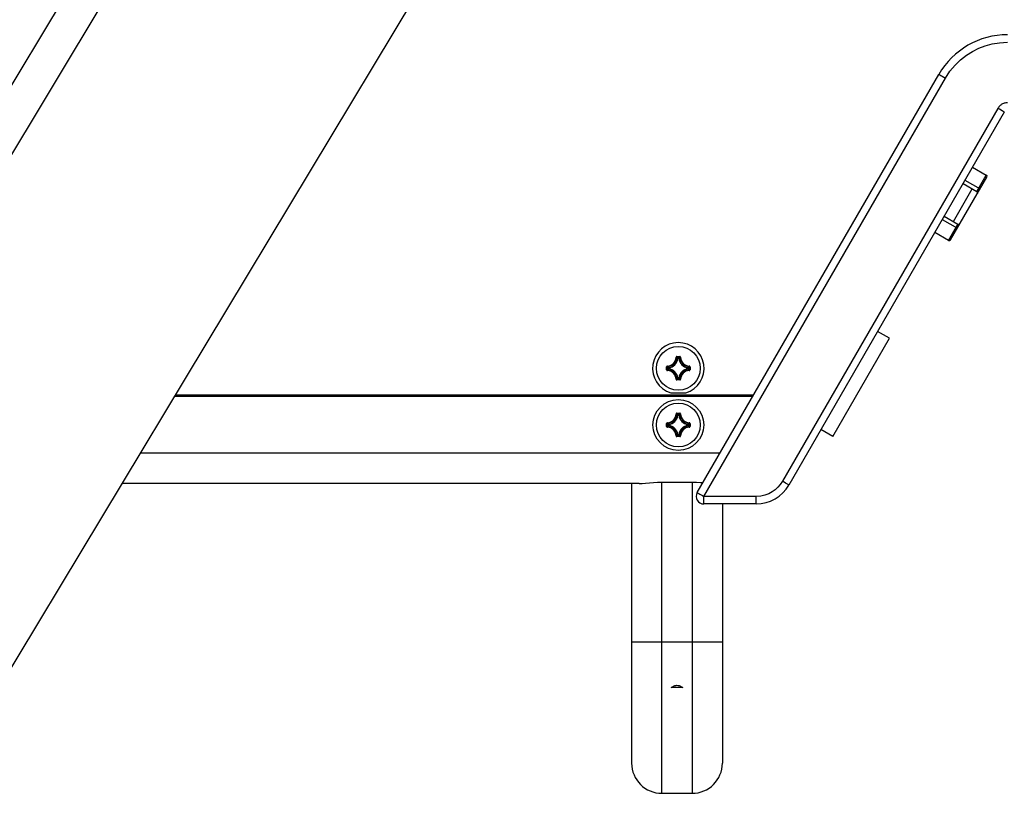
# Model space of a CAD drawing. Extents: x 0 to 420, y 0 to 297.
# Tile 121 of 124: x 368 to 394, y 218 to 238. Entities that reach past the tile are written whole.
import ezdxf

# ---------------------------------------------------------------- set-up
doc = ezdxf.new("R2010")
doc.units = 0
doc.header["$LTSCALE"] = 23.1
doc.layers.get('0').update_dxf_attribs({"linetype": 'CONTINUOUS'})
doc.layers.add('02___PRT_ALL_AXES', color=7, linetype='CONTINUOUS')
doc.layers.add('AXES', color=7, linetype='CONTINUOUS')

msp = doc.modelspace()

# ---------------------------------------------------------------- linework, layer by layer
at = {"color": 7, "linetype": 'CONTINUOUS'}
for p, q in [((365.4598, 233.127229), (370.044065, 240.748919)), ((385.559463, 225.608078), (391.95073, 236.678078)), ((385.734413, 225.508078), (392.125681, 236.578078)), ((393.511321, 235.778078), (387.812874, 225.908078)), ((393.682781, 235.678078), (387.984334, 225.808078)), ((392.842781, 234.223155), (393.206512, 234.013155)), ((392.261153, 232.295746), (393.221153, 233.958514)), ((392.956512, 233.580143), (393.206512, 234.013155)), ((392.335268, 232.784117), (392.835268, 233.650143)), ((392.592781, 233.790143), (392.956512, 233.580143)), ((392.642781, 233.876745), (393.041153, 233.646745)), ((392.092781, 232.924117), (392.456512, 232.714117)), ((392.042781, 232.837515), (392.441153, 232.607515)), ((392.206512, 232.281105), (392.456512, 232.714117)), ((392.206512, 232.281105), (391.842781, 232.491105)), ((385.020338, 229.19794), (385.099262, 229.19794)), ((385.020339, 229.207902), (385.099262, 229.207902)), ((385.020339, 229.207902), (385.020339, 229.19794)), ((385.099262, 229.207902), (385.099262, 229.19794)), ((384.750637, 228.9382), (384.760599, 228.9382)), ((384.750637, 228.859277), (384.750637, 228.9382)), ((384.760599, 228.859277), (384.760599, 228.938201)), ((384.769739, 228.958107), (384.77015, 228.948154)), ((385.000432, 229.1888), (385.010385, 229.188389)), ((385.050626, 229.15458), (385.040777, 229.156075)), ((385.050626, 229.164542), (385.068975, 229.164542)), ((385.050626, 229.15458), (385.050626, 229.164542)), ((385.050721, 229.15458), (385.068879, 229.15458)), ((385.068975, 229.15458), (385.068975, 229.164542)), ((385.068975, 229.15458), (385.078824, 229.156075)), ((385.119169, 229.1888), (385.109215, 229.188389)), ((385.349862, 228.958107), (385.349451, 228.948154)), ((385.359002, 228.938201), (385.359002, 228.859277)), ((385.368964, 228.9382), (385.359002, 228.9382)), ((385.368964, 228.9382), (385.368964, 228.859277)), ((384.750637, 228.859277), (384.760599, 228.859277)), ((384.769739, 228.83937), (384.77015, 228.849324)), ((384.803959, 228.907913), (384.793997, 228.907913)), ((384.793997, 228.889564), (384.793997, 228.907913)), ((384.803959, 228.889564), (384.793997, 228.889564)), ((384.803959, 228.907913), (384.802464, 228.917762)), ((384.803959, 228.889564), (384.802464, 228.879715)), ((384.803959, 228.889662), (384.803959, 228.907816)), ((385.315642, 228.907913), (385.317137, 228.917762)), ((385.315642, 228.907913), (385.325604, 228.907913)), ((385.315642, 228.907817), (385.315642, 228.889671)), ((385.315642, 228.889564), (385.325604, 228.889564)), ((385.315642, 228.889564), (385.317137, 228.879715)), ((385.325604, 228.907913), (385.325604, 228.889564)), ((385.349862, 228.83937), (385.349451, 228.849324)), ((385.368964, 228.859277), (385.359002, 228.859277)), ((385.000432, 228.608677), (385.010385, 228.609088)), ((385.099262, 228.599537), (385.020338, 228.599537)), ((385.020339, 228.589575), (385.020339, 228.599537)), ((385.099262, 228.589575), (385.020339, 228.589575)), ((385.050626, 228.642897), (385.040777, 228.641402)), ((385.050626, 228.642897), (385.050626, 228.632935)), ((385.068975, 228.632935), (385.050626, 228.632935)), ((385.068885, 228.642897), (385.050724, 228.642897)), ((385.068975, 228.642897), (385.078824, 228.641402)), ((385.068975, 228.642897), (385.068975, 228.632935)), ((385.099262, 228.589575), (385.099262, 228.599537)), ((385.119169, 228.608677), (385.109215, 228.609088)), ((387.049908, 228.189605), (371.756306, 228.189605)), ((384.860051, 228.248739), (385.25955, 228.248739)), ((387.026314, 228.148739), (371.731726, 228.148739)), ((385.000432, 227.688801), (385.010385, 227.688389)), ((385.020338, 227.69794), (385.099262, 227.69794)), ((385.020339, 227.707902), (385.099262, 227.707902)), ((385.020339, 227.707902), (385.020339, 227.69794)), ((385.050626, 227.65458), (385.040777, 227.656076)), ((385.050626, 227.664542), (385.068975, 227.664542)), ((385.050626, 227.65458), (385.050626, 227.664542)), ((385.050724, 227.65458), (385.068877, 227.65458)), ((385.068975, 227.65458), (385.068975, 227.664542)), ((385.068975, 227.65458), (385.078824, 227.656076)), ((385.099262, 227.707902), (385.099262, 227.69794)), ((385.119169, 227.688801), (385.109215, 227.688389)), ((384.750637, 227.4382), (384.760599, 227.4382)), ((384.750637, 227.359277), (384.750637, 227.4382)), ((384.760599, 227.359277), (384.760599, 227.438201)), ((384.769739, 227.458107), (384.77015, 227.448154)), ((384.803959, 227.407914), (384.793997, 227.407914)), ((384.793997, 227.389565), (384.793997, 227.407913)), ((384.803959, 227.389564), (384.793997, 227.389564)), ((384.803959, 227.407914), (384.802464, 227.417763)), ((384.803959, 227.389564), (384.802464, 227.379715)), ((384.803959, 227.389654), (384.803959, 227.407815)), ((385.315642, 227.407914), (385.317137, 227.417763)), ((385.315642, 227.407914), (385.325604, 227.407914)), ((385.315642, 227.407818), (385.315642, 227.389661)), ((385.315642, 227.389564), (385.325604, 227.389564)), ((385.315642, 227.389564), (385.317137, 227.379715)), ((385.325604, 227.407913), (385.325604, 227.389565)), ((385.349862, 227.458107), (385.349451, 227.448154)), ((385.359002, 227.438201), (385.359002, 227.359277)), ((385.368964, 227.4382), (385.359002, 227.4382)), ((385.368964, 227.4382), (385.368964, 227.359277)), ((384.750637, 227.359277), (384.760599, 227.359277)), ((384.769739, 227.33937), (384.77015, 227.349324)), ((385.050626, 227.142898), (385.040777, 227.141402)), ((385.050626, 227.142898), (385.050626, 227.132936)), ((385.068975, 227.132936), (385.050626, 227.132936)), ((385.068879, 227.142898), (385.050733, 227.142898)), ((385.068975, 227.142898), (385.078824, 227.141402)), ((385.068975, 227.142898), (385.068975, 227.132936)), ((385.349862, 227.33937), (385.349451, 227.349324)), ((385.368964, 227.359277), (385.359002, 227.359277)), ((385.000432, 227.108677), (385.010385, 227.109088)), ((385.099262, 227.099538), (385.020338, 227.099538)), ((385.020339, 227.089576), (385.020339, 227.099538)), ((385.099262, 227.089576), (385.020339, 227.089576)), ((385.099262, 227.089576), (385.099262, 227.099538)), ((385.119169, 227.108677), (385.109215, 227.109088)), ((386.160289, 226.648739), (370.829512, 226.648739)), ((384.022721, 225.848739), (370.348331, 225.848739)), ((383.8248, 225.848739), (383.8248, 218.449625)), ((384.6248, 225.888804), (385.4248, 225.888804)), ((384.6248, 217.649625), (384.6248, 225.888804)), ((385.4248, 225.888804), (385.4248, 217.649625)), ((387.118309, 225.308078), (385.732668, 225.308078)), ((387.120054, 225.508078), (385.734413, 225.508078)), ((386.2248, 225.308078), (386.2248, 218.449625)), ((386.2248, 221.649625), (383.8248, 221.649625)), ((384.6248, 217.649625), (385.4248, 217.649625))]:
    msp.add_line(p, q, dxfattribs=at)
for points in [[(392.125681, 236.578078), (392.245872, 236.759222), (392.378627, 236.920726), (392.525641, 237.062726), (392.681827, 237.184813), (392.842015, 237.285822), (393.008154, 237.368155), (393.178189, 237.434125), (393.358955, 237.482832), (393.55737, 237.514134), (393.771129, 237.528078)], [(391.95073, 236.678078), (391.956803, 236.674834), (391.974375, 236.664933), (392.002237, 236.649056), (392.038472, 236.628295), (392.080586, 236.604081), (392.125681, 236.578078)], [(393.771129, 235.928078), (393.744939, 235.92675), (393.720496, 235.923774), (393.697906, 235.91904), (393.676851, 235.912879), (393.657122, 235.905602), (393.638504, 235.89717), (393.62076, 235.887703), (393.603744, 235.877041), (393.587241, 235.86515), (393.571214, 235.85176), (393.555508, 235.836718), (393.540252, 235.81964), (393.525533, 235.800039), (393.511321, 235.778078)], [(393.682781, 235.678078), (393.677048, 235.681648), (393.660011, 235.691726), (393.63282, 235.707633), (393.59731, 235.728295), (393.555878, 235.752317), (393.511321, 235.778078)], [(392.975977, 233.53898), (392.975576, 233.536729), (392.975149, 233.53471), (392.974696, 233.532925), (392.974212, 233.531373), (392.973695, 233.530047), (392.973145, 233.528952)], [(392.509161, 232.725308), (392.508489, 232.724287), (392.507602, 232.723179), (392.506501, 232.721984), (392.505183, 232.7207), (392.503646, 232.719318), (392.501892, 232.717842)], [(385.020339, 229.207902), (385.017242, 229.207655), (385.014297, 229.206968), (385.011472, 229.205824), (385.008861, 229.204276), (385.006533, 229.202357), (385.004522, 229.20011), (385.00287, 229.197567), (385.001613, 229.194796), (385.000806, 229.191883), (385.000429, 229.1888)], [(385.010385, 229.188389), (385.010637, 229.190307), (385.011247, 229.192124), (385.012185, 229.193773), (385.013416, 229.195205), (385.014897, 229.196372), (385.01658, 229.197237), (385.018416, 229.197769), (385.020339, 229.19794)], [(385.020338, 229.19794), (385.025449, 229.192561), (385.030532, 229.187109), (385.035586, 229.181585), (385.040617, 229.175984), (385.045631, 229.170303), (385.050626, 229.164542)], [(385.099262, 229.19794), (385.094152, 229.192561), (385.089068, 229.187109), (385.084014, 229.181585), (385.078983, 229.175984), (385.07397, 229.170303), (385.068975, 229.164542)], [(385.11917, 229.188795), (385.118795, 229.191882), (385.117986, 229.194799), (385.116726, 229.197575), (385.115071, 229.20012), (385.113058, 229.202367), (385.11073, 229.204283), (385.108121, 229.205828), (385.1053, 229.206969), (385.102357, 229.207655), (385.099262, 229.207902)], [(385.099262, 229.19794), (385.101189, 229.197768), (385.103029, 229.197234), (385.104717, 229.196364), (385.106198, 229.195192), (385.107425, 229.19376), (385.108359, 229.192114), (385.108965, 229.190302), (385.109215, 229.188389)], [(384.769744, 228.958108), (384.766657, 228.957733), (384.76374, 228.956925), (384.760964, 228.955664), (384.758418, 228.954009), (384.756172, 228.951996), (384.754256, 228.949668), (384.752711, 228.947059), (384.75157, 228.944239), (384.750884, 228.941296), (384.750637, 228.9382)], [(384.760599, 228.9382), (384.760771, 228.940127), (384.761305, 228.941967), (384.762175, 228.943655), (384.763347, 228.945137), (384.764779, 228.946363), (384.766425, 228.947297), (384.768237, 228.947903), (384.77015, 228.948154)], [(384.760599, 228.938201), (384.765978, 228.93309), (384.77143, 228.928006), (384.776954, 228.922952), (384.782555, 228.917922), (384.788236, 228.912908), (384.793997, 228.907913)], [(384.770148, 228.948154), (384.775333, 228.943032), (384.7806, 228.937937), (384.785942, 228.932867), (384.791364, 228.927817), (384.796874, 228.922782), (384.802465, 228.917762)], [(385.010385, 229.18839), (385.015507, 229.183206), (385.020602, 229.177939), (385.025672, 229.172597), (385.030722, 229.167175), (385.035757, 229.161665), (385.040777, 229.156074)], [(385.040777, 229.156075), (385.041204, 229.157783), (385.041926, 229.159392), (385.042918, 229.16085), (385.04415, 229.162113), (385.045584, 229.163142), (385.047175, 229.163904), (385.048873, 229.164375), (385.050626, 229.164542)], [(385.068975, 229.164542), (385.070713, 229.164376), (385.072374, 229.163923), (385.073951, 229.16318), (385.0754, 229.162156), (385.076654, 229.160885), (385.077667, 229.159406), (385.078399, 229.157783), (385.078824, 229.156075)], [(385.109215, 229.188391), (385.104094, 229.183206), (385.098999, 229.177939), (385.093929, 229.172597), (385.088879, 229.167175), (385.083844, 229.161665), (385.078824, 229.156074)], [(385.349452, 228.948154), (385.344268, 228.943032), (385.339001, 228.937937), (385.333659, 228.932867), (385.328237, 228.927817), (385.322727, 228.922782), (385.317136, 228.917762)], [(385.359002, 228.938201), (385.353623, 228.93309), (385.348171, 228.928006), (385.342647, 228.922953), (385.337046, 228.917922), (385.331365, 228.912908), (385.325604, 228.907913)], [(385.349451, 228.948154), (385.351369, 228.947902), (385.353186, 228.947292), (385.354835, 228.946354), (385.356267, 228.945123), (385.357434, 228.943642), (385.358299, 228.941959), (385.358831, 228.940123), (385.359002, 228.9382)], [(385.368964, 228.9382), (385.368717, 228.941297), (385.36803, 228.944242), (385.366886, 228.947066), (385.365338, 228.949678), (385.363419, 228.952006), (385.361172, 228.954017), (385.358629, 228.955669), (385.355857, 228.956926), (385.352945, 228.957733), (385.349862, 228.95811)], [(384.750637, 228.859277), (384.750884, 228.85618), (384.751571, 228.853235), (384.752715, 228.850411), (384.754263, 228.847799), (384.756182, 228.845472), (384.758429, 228.84346), (384.760972, 228.841809), (384.763743, 228.840552), (384.766656, 228.839744), (384.769739, 228.839367)], [(384.760599, 228.859277), (384.765978, 228.864387), (384.77143, 228.869471), (384.776954, 228.874525), (384.782555, 228.879555), (384.788236, 228.884569), (384.793997, 228.889564)], [(384.77015, 228.849324), (384.768232, 228.849575), (384.766415, 228.850185), (384.764766, 228.851123), (384.763334, 228.852354), (384.762167, 228.853835), (384.761302, 228.855518), (384.76077, 228.857354), (384.760599, 228.859277)], [(384.770149, 228.849324), (384.775333, 228.854445), (384.7806, 228.85954), (384.785942, 228.86461), (384.791364, 228.86966), (384.796874, 228.874695), (384.802465, 228.879715)], [(384.793997, 228.907913), (384.794164, 228.909666), (384.794635, 228.911364), (384.795397, 228.912955), (384.796426, 228.914389), (384.797689, 228.915621), (384.799147, 228.916613), (384.800756, 228.917334), (384.802464, 228.917762)], [(384.802464, 228.879715), (384.800756, 228.88014), (384.799133, 228.880872), (384.797654, 228.881885), (384.796383, 228.883139), (384.795359, 228.884588), (384.794616, 228.886165), (384.794163, 228.887826), (384.793997, 228.889564)], [(385.349452, 228.849324), (385.344268, 228.854445), (385.339001, 228.85954), (385.333659, 228.86461), (385.328237, 228.86966), (385.322727, 228.874695), (385.317136, 228.879715)], [(385.317137, 228.917762), (385.318844, 228.917337), (385.320467, 228.916606), (385.321947, 228.915592), (385.323218, 228.914338), (385.324242, 228.912889), (385.324985, 228.911313), (385.325438, 228.909651), (385.325604, 228.907913)], [(385.325604, 228.889564), (385.325438, 228.887826), (385.324985, 228.886165), (385.324242, 228.884588), (385.323218, 228.883139), (385.321947, 228.881885), (385.320467, 228.880872), (385.318844, 228.88014), (385.317137, 228.879715)], [(385.359002, 228.859277), (385.353623, 228.864387), (385.348171, 228.869471), (385.342647, 228.874525), (385.337046, 228.879555), (385.331365, 228.884569), (385.325604, 228.889564)], [(385.359002, 228.859277), (385.35883, 228.85735), (385.358295, 228.85551), (385.357426, 228.853822), (385.356254, 228.852341), (385.354822, 228.851114), (385.353176, 228.85018), (385.351364, 228.849574), (385.349451, 228.849324)], [(385.349862, 228.839367), (385.352946, 228.839743), (385.355861, 228.840552), (385.358636, 228.841813), (385.361182, 228.843468), (385.363428, 228.845481), (385.365345, 228.847809), (385.36689, 228.850418), (385.368031, 228.853238), (385.368716, 228.856182), (385.368964, 228.859277)], [(385.000431, 228.608682), (385.000806, 228.605595), (385.001614, 228.602678), (385.002875, 228.599902), (385.00453, 228.597357), (385.006543, 228.595111), (385.008871, 228.593194), (385.01148, 228.591649), (385.0143, 228.590508), (385.017243, 228.589823), (385.020339, 228.589575)], [(385.010385, 228.609087), (385.015507, 228.614271), (385.020602, 228.619538), (385.025672, 228.62488), (385.030722, 228.630302), (385.035757, 228.635812), (385.040777, 228.641403)], [(385.020339, 228.599537), (385.018412, 228.599709), (385.016572, 228.600244), (385.014884, 228.601113), (385.013402, 228.602285), (385.012176, 228.603717), (385.011242, 228.605363), (385.010635, 228.607175), (385.010385, 228.609088)], [(385.020338, 228.599537), (385.025449, 228.604916), (385.030533, 228.610368), (385.035586, 228.615892), (385.040617, 228.621493), (385.045631, 228.627174), (385.050626, 228.632935)], [(385.050626, 228.632935), (385.048888, 228.633101), (385.047226, 228.633554), (385.04565, 228.634297), (385.044201, 228.635321), (385.042947, 228.636592), (385.041933, 228.638072), (385.041202, 228.639695), (385.040777, 228.641402)], [(385.078824, 228.641402), (385.078399, 228.639695), (385.077667, 228.638072), (385.076654, 228.636592), (385.0754, 228.635321), (385.073951, 228.634297), (385.072374, 228.633554), (385.070713, 228.633101), (385.068975, 228.632935)], [(385.099262, 228.599537), (385.094152, 228.604916), (385.089068, 228.610368), (385.084014, 228.615892), (385.078984, 228.621493), (385.07397, 228.627174), (385.068975, 228.632935)], [(385.109215, 228.609087), (385.104094, 228.614271), (385.098999, 228.619538), (385.093929, 228.62488), (385.088879, 228.630302), (385.083844, 228.635812), (385.078824, 228.641403)], [(385.109215, 228.609088), (385.108964, 228.60717), (385.108354, 228.605353), (385.107416, 228.603704), (385.106185, 228.602272), (385.104704, 228.601105), (385.103021, 228.60024), (385.101184, 228.599708), (385.099262, 228.599537)], [(385.099262, 228.589575), (385.102359, 228.589822), (385.105304, 228.590509), (385.108128, 228.591653), (385.11074, 228.593201), (385.113068, 228.59512), (385.115079, 228.597367), (385.116731, 228.59991), (385.117987, 228.602682), (385.118794, 228.605596), (385.11917, 228.608681)], [(385.020339, 227.707902), (385.017242, 227.707655), (385.014297, 227.706969), (385.011472, 227.705825), (385.008861, 227.704277), (385.006533, 227.702357), (385.004522, 227.700111), (385.00287, 227.697568), (385.001613, 227.694796), (385.000806, 227.691883), (385.000429, 227.688801)], [(385.010385, 227.688389), (385.010637, 227.690308), (385.011247, 227.692124), (385.012185, 227.693774), (385.013416, 227.695205), (385.014897, 227.696372), (385.01658, 227.697237), (385.018416, 227.697769), (385.020339, 227.69794)], [(385.010385, 227.688391), (385.015507, 227.683207), (385.020602, 227.677939), (385.025672, 227.672598), (385.030722, 227.667176), (385.035757, 227.661665), (385.040777, 227.656075)], [(385.020338, 227.69794), (385.025449, 227.692561), (385.030532, 227.687109), (385.035586, 227.681585), (385.040617, 227.675985), (385.045631, 227.670303), (385.050626, 227.664542)], [(385.040777, 227.656076), (385.041202, 227.657783), (385.041933, 227.659406), (385.042947, 227.660886), (385.044201, 227.662157), (385.04565, 227.66318), (385.047226, 227.663923), (385.048888, 227.664377), (385.050626, 227.664542)], [(385.099262, 227.69794), (385.094152, 227.692561), (385.089068, 227.687109), (385.084014, 227.681585), (385.078983, 227.675985), (385.07397, 227.670303), (385.068975, 227.664542)], [(385.068975, 227.664542), (385.070728, 227.664376), (385.072426, 227.663904), (385.074017, 227.663142), (385.075451, 227.662113), (385.076683, 227.66085), (385.077675, 227.659392), (385.078396, 227.657784), (385.078824, 227.656076)], [(385.109215, 227.688391), (385.104094, 227.683207), (385.098999, 227.677939), (385.093929, 227.672598), (385.088879, 227.667176), (385.083844, 227.661665), (385.078824, 227.656075)], [(385.11917, 227.688795), (385.118795, 227.691883), (385.117986, 227.694799), (385.116726, 227.697575), (385.115071, 227.700121), (385.113058, 227.702367), (385.11073, 227.704284), (385.108121, 227.705828), (385.1053, 227.706969), (385.102357, 227.707655), (385.099262, 227.707902)], [(385.099262, 227.69794), (385.101189, 227.697768), (385.103029, 227.697234), (385.104717, 227.696364), (385.106198, 227.695192), (385.107425, 227.693761), (385.108359, 227.692114), (385.108965, 227.690302), (385.109215, 227.688389)], [(384.769744, 227.458108), (384.766657, 227.457733), (384.76374, 227.456925), (384.760964, 227.455665), (384.758418, 227.45401), (384.756172, 227.451996), (384.754256, 227.449668), (384.752711, 227.44706), (384.75157, 227.444239), (384.750884, 227.441296), (384.750637, 227.4382)], [(384.760599, 227.4382), (384.760771, 227.440127), (384.761305, 227.441968), (384.762175, 227.443655), (384.763347, 227.445137), (384.764779, 227.446364), (384.766425, 227.447297), (384.768237, 227.447904), (384.77015, 227.448154)], [(384.760599, 227.438201), (384.765978, 227.43309), (384.77143, 227.428007), (384.776954, 227.422953), (384.782555, 227.417922), (384.788236, 227.412908), (384.793997, 227.407913)], [(384.760599, 227.359277), (384.765978, 227.364388), (384.77143, 227.369471), (384.776954, 227.374525), (384.782555, 227.379556), (384.788236, 227.38457), (384.793997, 227.389565)], [(384.770148, 227.448154), (384.775333, 227.443033), (384.7806, 227.437937), (384.785942, 227.432867), (384.791364, 227.427817), (384.796874, 227.422782), (384.802465, 227.417763)], [(384.770149, 227.349324), (384.775333, 227.354445), (384.7806, 227.359541), (384.785942, 227.364611), (384.791364, 227.369661), (384.796874, 227.374695), (384.802465, 227.379715)], [(384.793997, 227.407914), (384.794163, 227.409652), (384.794616, 227.411313), (384.795359, 227.41289), (384.796383, 227.414339), (384.797654, 227.415592), (384.799133, 227.416606), (384.800756, 227.417338), (384.802464, 227.417763)], [(384.802464, 227.379715), (384.800756, 227.38014), (384.799133, 227.380872), (384.797654, 227.381886), (384.796383, 227.383139), (384.795359, 227.384588), (384.794616, 227.386165), (384.794163, 227.387826), (384.793997, 227.389564)], [(385.349452, 227.448154), (385.344268, 227.443033), (385.339001, 227.437937), (385.333659, 227.432867), (385.328237, 227.427817), (385.322727, 227.422782), (385.317136, 227.417763)], [(385.349452, 227.349324), (385.344268, 227.354445), (385.339001, 227.359541), (385.333659, 227.364611), (385.328237, 227.369661), (385.322727, 227.374696), (385.317136, 227.379715)], [(385.317137, 227.417763), (385.318845, 227.417335), (385.320453, 227.416614), (385.321912, 227.415622), (385.323175, 227.414389), (385.324203, 227.412956), (385.324965, 227.411365), (385.325437, 227.409666), (385.325604, 227.407914)], [(385.325604, 227.389564), (385.325438, 227.387826), (385.324985, 227.386165), (385.324242, 227.384588), (385.323218, 227.383139), (385.321947, 227.381886), (385.320467, 227.380872), (385.318844, 227.38014), (385.317137, 227.379715)], [(385.359002, 227.438201), (385.353623, 227.43309), (385.348171, 227.428007), (385.342647, 227.422953), (385.337046, 227.417922), (385.331365, 227.412908), (385.325604, 227.407913)], [(385.359002, 227.359277), (385.353623, 227.364388), (385.348171, 227.369471), (385.342647, 227.374525), (385.337046, 227.379556), (385.331365, 227.38457), (385.325604, 227.389565)], [(385.349451, 227.448154), (385.351369, 227.447903), (385.353186, 227.447293), (385.354835, 227.446355), (385.356267, 227.445123), (385.357434, 227.443643), (385.358299, 227.44196), (385.358831, 227.440123), (385.359002, 227.4382)], [(385.368964, 227.4382), (385.368717, 227.441297), (385.36803, 227.444242), (385.366886, 227.447067), (385.365338, 227.449678), (385.363419, 227.452006), (385.361172, 227.454018), (385.358629, 227.455669), (385.355857, 227.456926), (385.352945, 227.457734), (385.349862, 227.458111)], [(384.750637, 227.359277), (384.750884, 227.356181), (384.751571, 227.353235), (384.752715, 227.350411), (384.754263, 227.347799), (384.756182, 227.345472), (384.758429, 227.34346), (384.760972, 227.341809), (384.763743, 227.340552), (384.766658, 227.339745), (384.769743, 227.33937)], [(384.77015, 227.349324), (384.768232, 227.349575), (384.766415, 227.350185), (384.764765, 227.351123), (384.763334, 227.352355), (384.762167, 227.353835), (384.761302, 227.355519), (384.76077, 227.357355), (384.760599, 227.359277)], [(385.010385, 227.109087), (385.015507, 227.114271), (385.020602, 227.119539), (385.025672, 227.12488), (385.030722, 227.130302), (385.035757, 227.135813), (385.040777, 227.141403)], [(385.020338, 227.099538), (385.025449, 227.104917), (385.030532, 227.110369), (385.035586, 227.115893), (385.040617, 227.121493), (385.045631, 227.127175), (385.050626, 227.132936)], [(385.050626, 227.132936), (385.048888, 227.133101), (385.047226, 227.133555), (385.04565, 227.134298), (385.044201, 227.135321), (385.042947, 227.136592), (385.041933, 227.138072), (385.041202, 227.139695), (385.040777, 227.141402)], [(385.078824, 227.141402), (385.078399, 227.139695), (385.077667, 227.138072), (385.076654, 227.136592), (385.0754, 227.135321), (385.073951, 227.134298), (385.072374, 227.133555), (385.070713, 227.133101), (385.068975, 227.132936)], [(385.099262, 227.099538), (385.094152, 227.104917), (385.089068, 227.110369), (385.084014, 227.115893), (385.078984, 227.121493), (385.07397, 227.127175), (385.068975, 227.132936)], [(385.109215, 227.109087), (385.104094, 227.114271), (385.098999, 227.119539), (385.093929, 227.12488), (385.088879, 227.130302), (385.083844, 227.135813), (385.078824, 227.141403)], [(385.359002, 227.359277), (385.35883, 227.357351), (385.358295, 227.35551), (385.357426, 227.353823), (385.356254, 227.352341), (385.354822, 227.351114), (385.353176, 227.350181), (385.351364, 227.349574), (385.349451, 227.349324)], [(385.349857, 227.339369), (385.352944, 227.339745), (385.355861, 227.340553), (385.358637, 227.341813), (385.361182, 227.343468), (385.363428, 227.345482), (385.365345, 227.34781), (385.36689, 227.350418), (385.368031, 227.353239), (385.368716, 227.356182), (385.368964, 227.359277)], [(385.000428, 227.108677), (385.000805, 227.105593), (385.001614, 227.102679), (385.002875, 227.099903), (385.004529, 227.097357), (385.006543, 227.095111), (385.008871, 227.093194), (385.01148, 227.09165), (385.0143, 227.090509), (385.017243, 227.089823), (385.020339, 227.089576)], [(385.020339, 227.099538), (385.018412, 227.09971), (385.016572, 227.100244), (385.014884, 227.101114), (385.013403, 227.102285), (385.012176, 227.103717), (385.011242, 227.105363), (385.010636, 227.107176), (385.010385, 227.109088)], [(385.109215, 227.109088), (385.108964, 227.10717), (385.108354, 227.105354), (385.107416, 227.103704), (385.106185, 227.102273), (385.104704, 227.101106), (385.103021, 227.100241), (385.101185, 227.099709), (385.099262, 227.099538)], [(385.099262, 227.089576), (385.102359, 227.089823), (385.105304, 227.090509), (385.108128, 227.091653), (385.11074, 227.093201), (385.113067, 227.09512), (385.115079, 227.097367), (385.11673, 227.09991), (385.117987, 227.102682), (385.118795, 227.105595), (385.119172, 227.108677)], [(384.022721, 225.848739), (384.104117, 225.852012), (384.194743, 225.859902), (384.296144, 225.870073), (384.403682, 225.879794), (384.512719, 225.88637), (384.6248, 225.888804)], [(385.4248, 225.888804), (385.536883, 225.88637), (385.645921, 225.879794), (385.712845, 225.873744)], [(387.812874, 225.908078), (387.758058, 225.825567), (387.694675, 225.751472), (387.623127, 225.685649), (387.542207, 225.628529), (387.450403, 225.579447), (387.349034, 225.541548), (387.23902, 225.518124), (387.120054, 225.508078)], [(387.984334, 225.808078), (387.9786, 225.811648), (387.961562, 225.821727), (387.934369, 225.837635), (387.898859, 225.858297), (387.857428, 225.882319), (387.812874, 225.908078)], [(385.559463, 225.608078), (385.562345, 225.606595), (385.570875, 225.601847), (385.584765, 225.593992), (385.604327, 225.58285), (385.630596, 225.567822)], [(385.630596, 225.567822), (385.697252, 225.529512), (385.734413, 225.508078)], [(385.732668, 225.308078), (385.732971, 225.311125), (385.733279, 225.320715), (385.733578, 225.337391), (385.733853, 225.361209), (385.734089, 225.391944), (385.734268, 225.428073), (385.734377, 225.467253), (385.734413, 225.508078)], [(387.118309, 225.308078), (387.11876, 225.314893), (387.119181, 225.334873), (387.119543, 225.366657), (387.11982, 225.408078), (387.119994, 225.456314), (387.120054, 225.508078)]]:
    msp.add_lwpolyline(points, dxfattribs=at)
for centre, radius, start, end in [((393.769384, 235.628078), 2.1, 90, 150), ((393.186512, 233.978514), 0.04, 330, 60), ((392.936512, 233.545502), 0.04, 350.616056, 60), ((392.476512, 232.748758), 0.04, 240, 309.383967), ((392.226512, 232.315746), 0.04, 240, 330), ((385.0598, 228.898739), 0.68, 287.082583, 252.917417), ((384.7598, 229.198739), 0.240837, 272.366273, 357.634953), ((384.7598, 229.198739), 0.250799, 272.364716, 357.635265), ((384.7598, 229.198739), 0.284197, 278.634013, 351.36597), ((384.7598, 229.198739), 0.294159, 278.63096, 351.368979), ((385.3598, 229.198739), 0.294159, 188.630998, 261.368997), ((385.3598, 229.198739), 0.284197, 188.634013, 261.36597), ((385.3598, 229.198739), 0.250799, 182.364716, 267.635265), ((385.3598, 229.198739), 0.240837, 182.36627, 267.634953), ((384.7598, 228.598739), 0.240837, 2.366276, 87.634953), ((384.7598, 228.598739), 0.250799, 2.364716, 87.635265), ((384.7598, 228.598739), 0.284197, 8.634013, 81.36597), ((384.7598, 228.598739), 0.294159, 8.630936, 81.36906), ((385.3598, 228.598739), 0.294159, 98.630689, 171.368821), ((385.3598, 228.598739), 0.284197, 98.63403, 171.36597), ((385.3598, 228.598739), 0.250799, 92.364735, 177.635265), ((385.3598, 228.598739), 0.240837, 92.365047, 177.633876), ((384.7598, 227.698739), 0.240837, 272.366276, 357.634953), ((384.7598, 227.698739), 0.250799, 272.364716, 357.635265), ((384.7598, 227.698739), 0.284197, 278.634013, 351.36597), ((384.7598, 227.698739), 0.294159, 278.630936, 351.36906), ((385.3598, 227.698739), 0.294159, 188.63096, 261.368979), ((385.3598, 227.698739), 0.284197, 188.634013, 261.36597), ((385.3598, 227.698739), 0.250799, 182.364716, 267.635265), ((385.3598, 227.698739), 0.240837, 182.366273, 267.634953), ((384.7598, 227.098739), 0.284197, 8.63403, 81.36597), ((384.7598, 227.098739), 0.294159, 8.630689, 81.368821), ((385.3598, 227.098739), 0.294159, 98.630998, 171.368997), ((385.3598, 227.098739), 0.284197, 98.634013, 171.36597), ((384.7598, 227.098739), 0.240837, 2.365047, 87.633876), ((384.7598, 227.098739), 0.250799, 2.364735, 87.635265), ((385.3598, 227.098739), 0.250799, 92.364716, 177.635265), ((385.3598, 227.098739), 0.240837, 92.36627, 177.634953), ((385.732668, 225.508078), 0.2, 150, 270.000122), ((387.118309, 226.308078), 1, 270, 330), ((384.6248, 218.449625), 0.8, 180, 270), ((385.4248, 218.449625), 0.8, 270, 0)]:
    msp.add_arc(centre, radius, start, end, dxfattribs=at)
at = {"layer": '02___PRT_ALL_AXES', "color": 7, "linetype": 'CONTINUOUS'}
for p, q in [((373.350557, 244.421181), (365.091779, 230.69033)), ((366.181572, 218.921181), (381.340659, 244.124327)), ((390.64455, 229.695708), (390.332781, 229.875708)), ((389.14455, 227.097632), (390.64455, 229.695708)), ((389.14455, 227.097632), (388.832781, 227.277632))]:
    msp.add_line(p, q, dxfattribs=at)
msp.add_circle((385.0598, 227.398739), 0.672, dxfattribs=at)
at = {"layer": 'AXES', "color": 7, "linetype": 'CONTINUOUS'}
msp.add_line((385.176095, 220.449625), (384.873506, 220.449625), dxfattribs=at)
msp.add_lwpolyline([(384.873506, 220.449625), (384.903878, 220.47114), (384.934333, 220.487903), (384.964859, 220.49993), (384.995191, 220.507171), (385.02484, 220.509574), (385.054485, 220.507159), (385.084803, 220.499911), (385.115309, 220.487883), (385.145745, 220.471127), (385.176095, 220.449625)], dxfattribs=at)
for centre in [(385.0598, 228.898739), (385.0598, 227.398739)]:
    msp.add_circle(centre, 0.58, dxfattribs=at)

doc.saveas('drawing.dxf')
